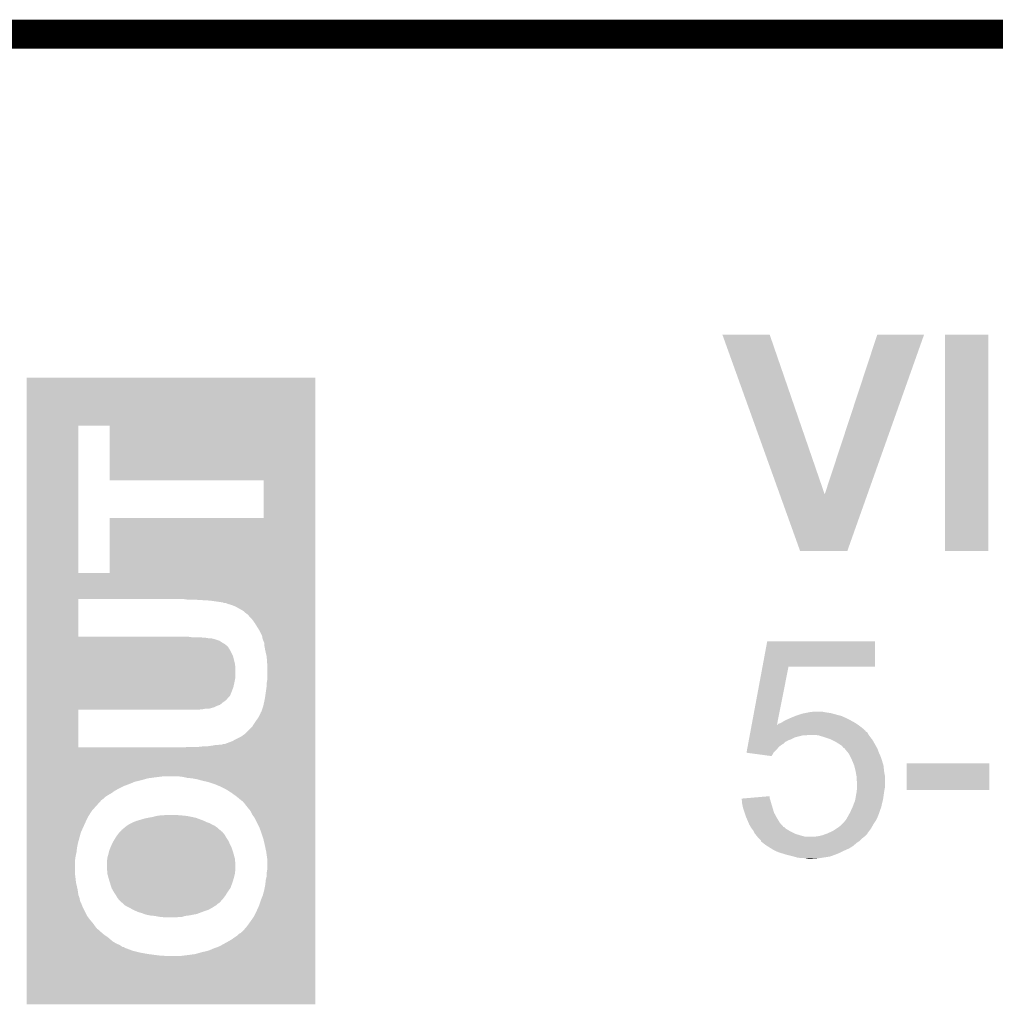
# Model space of a CAD drawing. Extents: x -4.5 to 27.4, y -3.9 to 53.4.
# Tile 42 of 43: x 18.5 to 23.6, y 48.2 to 53.4. Entities that reach past the tile are written whole.
import ezdxf

# ---------------------------------------------------------------- set-up
doc = ezdxf.new("R2010")
doc.units = 0
doc.layers.add('BRUSHLESS_28_CLICK_V101_GKO', color=9, linetype='CONTINUOUS')
doc.layers.add('BRUSHLESS_28_CLICK_V101_GTO', color=11, linetype='CONTINUOUS')

msp = doc.modelspace()

# ---------------------------------------------------------------- linework, layer by layer
at = {"layer": 'BRUSHLESS_28_CLICK_V101_GKO', "const_width": 0.1524}
for points in [[(-4.445, 53.34), (27.305, 53.34)], [(1.016, 53.34), (21.844, 53.34)]]:
    msp.add_lwpolyline(points, dxfattribs=at)
at = {"layer": 'BRUSHLESS_28_CLICK_V101_GTO'}
for points in [[(22.148834, 51.7601), (22.148828, 51.760114), (22.397724, 51.7601), (22.148828, 51.760114)], [(22.450924, 50.919454), (22.148834, 51.7601), (22.687304, 50.919454), (22.397724, 51.7601)], [(22.687304, 50.919454), (22.964148, 51.760088), (22.912144, 50.919454), (23.21051, 51.760088)], [(22.964148, 51.760088), (22.96416, 51.76012), (23.21051, 51.760088), (22.96416, 51.76012)], [(23.31974, 50.622226), (23.319764, 51.760094), (23.548314, 50.622226), (23.54834, 51.760094)], [(23.319764, 51.760094), (23.319766, 51.76012), (23.54834, 51.760094), (23.319766, 51.76012)], [(18.488682, 51.280058), (18.488684, 51.534034), (20.007576, 51.280058), (20.00758, 51.534034)], [(18.488684, 51.534034), (18.488686, 51.53406), (20.00758, 51.534034), (18.488686, 51.53406)], [(18.488676, 50.505382), (18.488682, 51.280058), (18.760442, 50.505382), (18.760462, 51.280058)], [(18.925538, 51.280038), (18.760462, 51.280058), (20.007576, 51.280038), (20.007576, 51.280058)], [(18.925562, 50.993042), (18.925538, 51.280038), (20.007574, 50.993042), (20.007576, 51.280038)], [(19.735798, 50.993018), (18.925562, 50.993042), (20.007574, 50.993018), (20.007574, 50.993042)], [(19.735778, 50.794922), (19.735798, 50.993018), (20.007574, 50.794922), (20.007574, 50.993018)], [(22.557736, 50.62222), (22.450924, 50.919454), (22.806646, 50.62222), (22.912144, 50.919454)], [(18.925516, 50.50536), (18.925542, 50.794898), (20.00757, 50.50536), (20.007574, 50.794898)], [(18.925542, 50.794898), (19.735778, 50.794922), (20.007574, 50.794898), (20.007574, 50.794922)], [(22.80664, 50.6222), (22.557736, 50.62222), (22.80664, 50.6222), (22.806646, 50.62222)], [(23.548314, 50.6222), (23.31974, 50.622226), (23.548314, 50.6222), (23.548314, 50.622226)], [(18.488676, 50.50536), (18.488676, 50.505382), (18.925516, 50.50536), (18.760442, 50.505382)], [(18.488676, 50.3682), (18.488676, 50.50536), (20.00757, 50.3682), (20.00757, 50.50536)], [(18.488674, 50.170102), (18.488676, 50.368198), (18.760442, 50.170102), (18.760462, 50.368198)], [(18.488676, 50.368198), (18.488676, 50.3682), (18.760462, 50.368198), (19.3167, 50.3682)], [(19.334482, 50.36566), (19.3167, 50.3682), (20.00757, 50.36566), (20.00757, 50.3682)], [(19.41068, 50.36312), (19.37004, 50.36566), (20.00757, 50.36312), (20.00757, 50.36566)], [(19.45386, 50.36058), (19.41068, 50.36312), (20.00757, 50.36058), (20.00757, 50.36312)], [(19.5072, 50.35296), (19.45386, 50.36058), (20.00757, 50.35296), (20.00757, 50.36058)], [(19.522442, 50.35042), (19.5072, 50.35296), (20.00757, 50.35042), (20.00757, 50.35296)], [(19.524978, 50.350398), (19.522442, 50.35042), (20.00757, 50.350398), (20.00757, 50.35042)], [(19.525002, 50.347882), (19.524978, 50.350398), (20.00757, 50.347882), (20.00757, 50.350398)], [(19.535144, 50.347878), (19.525002, 50.347882), (20.00757, 50.347878), (20.00757, 50.347882)], [(19.54784, 50.342798), (19.535144, 50.347878), (20.00757, 50.342798), (20.00757, 50.347878)], [(19.56562, 50.33772), (19.54784, 50.342798), (20.00757, 50.33772), (20.00757, 50.342798)], [(19.585942, 50.3301), (19.56562, 50.33772), (20.00757, 50.3301), (20.00757, 50.33772)], [(19.60372, 50.31994), (19.585942, 50.3301), (20.00757, 50.31994), (20.00757, 50.3301)], [(19.62658, 50.30724), (19.60372, 50.31994), (20.00757, 50.30724), (20.00757, 50.31994)], [(19.644366, 50.291998), (19.62658, 50.30724), (20.00757, 50.291998), (20.00757, 50.30724)], [(19.64944, 50.289458), (19.644366, 50.291998), (20.00757, 50.289458), (20.00757, 50.291998)], [(19.65452, 50.284378), (19.64944, 50.289458), (20.00757, 50.284378), (20.00757, 50.289458)], [(19.662142, 50.27422), (19.65452, 50.284378), (20.00757, 50.27422), (20.00757, 50.284378)], [(19.67484, 50.26152), (19.662142, 50.27422), (20.007568, 50.26152), (20.00757, 50.27422)], [(19.68754, 50.24374), (19.67484, 50.26152), (20.007568, 50.24374), (20.007568, 50.26152)], [(19.712938, 50.2031), (19.68754, 50.24374), (20.007568, 50.2031), (20.007568, 50.24374)], [(19.72564, 50.177696), (19.712938, 50.2031), (20.007568, 50.177696), (20.007568, 50.2031)], [(18.488674, 50.17008), (18.488674, 50.170102), (19.342098, 50.17008), (18.760442, 50.170102)], [(18.488674, 50.16754), (18.488674, 50.17008), (19.35988, 50.16754), (19.342098, 50.17008)], [(18.488674, 50.165), (18.488674, 50.16754), (19.418298, 50.165), (19.405598, 50.16754)], [(18.488674, 50.16246), (18.488674, 50.165), (19.446238, 50.16246), (19.430998, 50.165)], [(18.488674, 50.159922), (18.488674, 50.16246), (19.466558, 50.159922), (19.458936, 50.16246)], [(18.488674, 50.15992), (18.488674, 50.159922), (19.469098, 50.15992), (19.466558, 50.159922)], [(18.488674, 50.15484), (18.488674, 50.15992), (19.48688, 50.15484), (19.469098, 50.15992)], [(18.488674, 50.14976), (18.488674, 50.15484), (19.50212, 50.14976), (19.48688, 50.15484)], [(18.488674, 50.139598), (18.488674, 50.14976), (19.51736, 50.139598), (19.50212, 50.14976)], [(18.488674, 50.131982), (18.488674, 50.139598), (19.530058, 50.131982), (19.51736, 50.139598)], [(19.725642, 50.175156), (19.72564, 50.177696), (20.007568, 50.175156), (20.007568, 50.177696)], [(19.72818, 50.170076), (19.725642, 50.175156), (20.007568, 50.170076), (20.007568, 50.175156)], [(19.728182, 50.164998), (19.72818, 50.170076), (20.007568, 50.164998), (20.007568, 50.170076)], [(19.73326, 50.14976), (19.728182, 50.164998), (20.007568, 50.14976), (20.007568, 50.164998)], [(19.73834, 50.137056), (19.73326, 50.14976), (20.007568, 50.137056), (20.007568, 50.14976)], [(19.73834, 50.126898), (19.73834, 50.137056), (20.007568, 50.126898), (20.007568, 50.137056)], [(22.359976, 50.0126), (22.385036, 50.147194), (22.951414, 50.0126), (22.95144, 50.147194)], [(22.385036, 50.147194), (22.385042, 50.14722), (22.95144, 50.147194), (22.385042, 50.14722)], [(18.488674, 50.12436), (18.488674, 50.131982), (19.540218, 50.12436), (19.530058, 50.131982)], [(18.488674, 50.11674), (18.488674, 50.12436), (19.547838, 50.11674), (19.540218, 50.12436)], [(18.488674, 50.111666), (18.488674, 50.11674), (19.550378, 50.111666), (19.547838, 50.11674)], [(18.488674, 50.10912), (18.488674, 50.111666), (19.552918, 50.10912), (19.550378, 50.111666)], [(18.488674, 50.091338), (18.488674, 50.10912), (19.56308, 50.091338), (19.552918, 50.10912)], [(18.488674, 50.071022), (18.488674, 50.091338), (19.57324, 50.071022), (19.56308, 50.091338)], [(19.74342, 50.09896), (19.73834, 50.126898), (20.007568, 50.09896), (20.007568, 50.126898)], [(19.75104, 50.06594), (19.74342, 50.09896), (20.007568, 50.06594), (20.007568, 50.09896)], [(18.488674, 50.03038), (18.488674, 50.071022), (19.5834, 50.03038), (19.57324, 50.071022)], [(18.488674, 50.0126), (18.488674, 50.03038), (19.58594, 50.0126), (19.5834, 50.03038)], [(19.75358, 50.030382), (19.75104, 50.06594), (20.007568, 50.030382), (20.007568, 50.06594)], [(19.75358, 49.941478), (19.75358, 50.030382), (20.007566, 49.941478), (20.007568, 50.030382)], [(18.488672, 49.954182), (18.488674, 50.0126), (19.58594, 49.954182), (19.58594, 50.0126)], [(22.30323, 49.707818), (22.359972, 50.012578), (22.43633, 49.707818), (22.496776, 50.012578)], [(22.359972, 50.012578), (22.359976, 50.0126), (22.496776, 50.012578), (22.951414, 50.0126)], [(18.488672, 49.92878), (18.488672, 49.954182), (19.58086, 49.92878), (19.58594, 49.954182)], [(18.488672, 49.905922), (18.488672, 49.92878), (19.57578, 49.905922), (19.58086, 49.92878)], [(19.75104, 49.926238), (19.75358, 49.941478), (20.007566, 49.926238), (20.007566, 49.941478)], [(19.75104, 49.911), (19.75104, 49.926238), (20.007566, 49.911), (20.007566, 49.926238)], [(18.488672, 49.8856), (18.488672, 49.905922), (19.56816, 49.8856), (19.57578, 49.905922)], [(18.488672, 49.860206), (18.488672, 49.8856), (19.558, 49.860206), (19.56816, 49.8856)], [(19.74088, 49.84242), (19.74596, 49.87544), (20.007566, 49.84242), (20.007566, 49.87544)], [(19.74596, 49.87544), (19.75104, 49.911), (20.007566, 49.87544), (20.007566, 49.911)], [(18.488672, 49.852578), (18.488672, 49.860206), (19.550378, 49.852578), (19.558, 49.860206)], [(18.488672, 49.837342), (18.488672, 49.852578), (19.537682, 49.837342), (19.550378, 49.852578)], [(18.488672, 49.82464), (18.488672, 49.837342), (19.5199, 49.82464), (19.537682, 49.837342)], [(18.488672, 49.811942), (18.488672, 49.82464), (19.504664, 49.811942), (19.5199, 49.82464)], [(19.733258, 49.80686), (19.74088, 49.84242), (20.007566, 49.80686), (20.007566, 49.84242)], [(18.48867, 49.588442), (18.488672, 49.786538), (18.760442, 49.588442), (18.760462, 49.786538)], [(18.488672, 49.80686), (18.488672, 49.811942), (19.489422, 49.80686), (19.504664, 49.811942)], [(18.488672, 49.79924), (18.488672, 49.80686), (19.474182, 49.79924), (19.489422, 49.80686)], [(18.488672, 49.796698), (18.488672, 49.79924), (19.46402, 49.796698), (19.474182, 49.79924)], [(18.488672, 49.794162), (18.488672, 49.796698), (19.456402, 49.794162), (19.46402, 49.796698)], [(18.488672, 49.79416), (18.488672, 49.794162), (19.453864, 49.79416), (19.456402, 49.794162)], [(18.488672, 49.791622), (18.488672, 49.79416), (19.446242, 49.791622), (19.453864, 49.79416)], [(18.488672, 49.79162), (18.488672, 49.791622), (19.425922, 49.79162), (19.446242, 49.791622)], [(18.488672, 49.78908), (18.488672, 49.79162), (19.413222, 49.78908), (19.425922, 49.79162)], [(18.488672, 49.78654), (18.488672, 49.78908), (19.38528, 49.78654), (19.413222, 49.78908)], [(18.488672, 49.786538), (18.488672, 49.78654), (18.760462, 49.786538), (19.38528, 49.78654)], [(19.71802, 49.76622), (19.720558, 49.773824), (20.007566, 49.76622), (20.007566, 49.773824)], [(19.720558, 49.773824), (19.723078, 49.773842), (20.007566, 49.773824), (20.007566, 49.773842)], [(19.723078, 49.773842), (19.7231, 49.776376), (20.007566, 49.773842), (20.007566, 49.776376)], [(19.7231, 49.776376), (19.733258, 49.80686), (20.007566, 49.776376), (20.007566, 49.80686)], [(22.58314, 49.76876), (22.59584, 49.7713), (22.720302, 49.76876), (22.70252, 49.7713)], [(22.59584, 49.7713), (22.60854, 49.77384), (22.70252, 49.7713), (22.68728, 49.77384)], [(22.60854, 49.77384), (22.628862, 49.77638), (22.68728, 49.77384), (22.674582, 49.77638)], [(19.68754, 49.71796), (19.70024, 49.73574), (20.007564, 49.71796), (20.007564, 49.73574)], [(19.70024, 49.73574), (19.710398, 49.750978), (20.007564, 49.73574), (20.007564, 49.750978)], [(19.710398, 49.750978), (19.71802, 49.76622), (20.007564, 49.750978), (20.007566, 49.76622)], [(22.453602, 49.71542), (22.463752, 49.7205), (22.850348, 49.71542), (22.84222, 49.7205)], [(22.463752, 49.7205), (22.463756, 49.720502), (22.84222, 49.7205), (22.842218, 49.720502)], [(22.463756, 49.720502), (22.473922, 49.72812), (22.842218, 49.720502), (22.828504, 49.72812)], [(22.473922, 49.72812), (22.485096, 49.7332), (22.828504, 49.72812), (22.81936, 49.7332)], [(22.485096, 49.7332), (22.50186, 49.74082), (22.81936, 49.7332), (22.80412, 49.74082)], [(22.50186, 49.74082), (22.507956, 49.74336), (22.80412, 49.74082), (22.79904, 49.74336)], [(22.507956, 49.74336), (22.53234, 49.75352), (22.79904, 49.74336), (22.776182, 49.75352)], [(22.53234, 49.75352), (22.56282, 49.76368), (22.776182, 49.75352), (22.73808, 49.76368)], [(22.56282, 49.76368), (22.570442, 49.76622), (22.73808, 49.76368), (22.729192, 49.76622)], [(22.570442, 49.76622), (22.58314, 49.76876), (22.729192, 49.76622), (22.720302, 49.76876)], [(19.63674, 49.65954), (19.674838, 49.697638), (20.007564, 49.65954), (20.007564, 49.697638)], [(19.674838, 49.697638), (19.68754, 49.71796), (20.007564, 49.697638), (20.007564, 49.71796)], [(22.295186, 49.664616), (22.296132, 49.669698), (22.913342, 49.664616), (22.908256, 49.669698)], [(22.296132, 49.669698), (22.296604, 49.672234), (22.908256, 49.669698), (22.903198, 49.672234)], [(22.296604, 49.672234), (22.297078, 49.674776), (22.903198, 49.672234), (22.90318, 49.674776)], [(22.297078, 49.674776), (22.30039, 49.69256), (22.90318, 49.674776), (22.88286, 49.69256)], [(22.30039, 49.69256), (22.302802, 49.705514), (22.88286, 49.69256), (22.865588, 49.705514)], [(22.302802, 49.705514), (22.303222, 49.707774), (22.43586, 49.705514), (22.43582, 49.707774)], [(22.303222, 49.707774), (22.30323, 49.707818), (22.438022, 49.707774), (22.440906, 49.707818)], [(22.436318, 49.707748), (22.43582, 49.707774), (22.436318, 49.707748), (22.438022, 49.707774)], [(22.43586, 49.705514), (22.436318, 49.707748), (22.865588, 49.705514), (22.862608, 49.707748)], [(22.436318, 49.707748), (22.436328, 49.7078), (22.862608, 49.707748), (22.862538, 49.7078)], [(22.436328, 49.7078), (22.43633, 49.707818), (22.862538, 49.7078), (22.86251, 49.707818)], [(22.440906, 49.707818), (22.44345, 49.712876), (22.86251, 49.707818), (22.854418, 49.712876)], [(22.44345, 49.712876), (22.453602, 49.71542), (22.854418, 49.712876), (22.850348, 49.71542)], [(19.530056, 49.6062), (19.5707, 49.62144), (20.007564, 49.6062), (20.007564, 49.62144)], [(19.5707, 49.62144), (19.588482, 49.6316), (20.007564, 49.62144), (20.007564, 49.6316)], [(19.588482, 49.6316), (19.618956, 49.64684), (20.007564, 49.6316), (20.007564, 49.64684)], [(19.618956, 49.64684), (19.62912, 49.65446), (20.007564, 49.64684), (20.007564, 49.65446)], [(19.62912, 49.65446), (19.63674, 49.65954), (20.007564, 49.65446), (20.007564, 49.65954)], [(22.284782, 49.608738), (22.286674, 49.618896), (22.471378, 49.608738), (22.481542, 49.618896)], [(22.286674, 49.618896), (22.287148, 49.62144), (22.481542, 49.618896), (22.489156, 49.62144)], [(22.287148, 49.62144), (22.28762, 49.623976), (22.489156, 49.62144), (22.491704, 49.623976)], [(22.28762, 49.623976), (22.28904, 49.6316), (22.491704, 49.623976), (22.51202, 49.6316)], [(22.28904, 49.6316), (22.290932, 49.64176), (22.51202, 49.6316), (22.532338, 49.64176)], [(22.290932, 49.64176), (22.292822, 49.65192), (22.532338, 49.64176), (22.572978, 49.65192)], [(22.292822, 49.65192), (22.293296, 49.65446), (22.588218, 49.65192), (22.603458, 49.65446)], [(22.293296, 49.654464), (22.295186, 49.664616), (22.918422, 49.654464), (22.913342, 49.664616)], [(22.293296, 49.65446), (22.293296, 49.654464), (22.918426, 49.65446), (22.918422, 49.654464)], [(22.654258, 49.65192), (22.633938, 49.65446), (22.92033, 49.65192), (22.918426, 49.65446)], [(22.679026, 49.6443), (22.654258, 49.65192), (22.92604, 49.6443), (22.92033, 49.65192)], [(22.68728, 49.64176), (22.679026, 49.6443), (22.928074, 49.64176), (22.92604, 49.6443)], [(22.717758, 49.6316), (22.68728, 49.64176), (22.936202, 49.6316), (22.928074, 49.64176)], [(22.717762, 49.631598), (22.717758, 49.6316), (22.936202, 49.631598), (22.936202, 49.6316)], [(22.743158, 49.6189), (22.717762, 49.631598), (22.94382, 49.6189), (22.936202, 49.631598)], [(22.74316, 49.618898), (22.743158, 49.6189), (22.943822, 49.618898), (22.94382, 49.6189)], [(22.76348, 49.6062), (22.74316, 49.618898), (22.951078, 49.6062), (22.943822, 49.618898)], [(18.488668, 49.43602), (18.48867, 49.58842), (20.007562, 49.43602), (20.007564, 49.58842)], [(18.48867, 49.58842), (18.48867, 49.588442), (19.311622, 49.58842), (18.760442, 49.588442)], [(19.311622, 49.58842), (19.33956, 49.59096), (20.007564, 49.58842), (20.007564, 49.59096)], [(19.390358, 49.59096), (19.41322, 49.5935), (20.007564, 49.59096), (20.007564, 49.5935)], [(19.433538, 49.5935), (19.4691, 49.59858), (20.007564, 49.5935), (20.007564, 49.59858)], [(19.4691, 49.59858), (19.481798, 49.60112), (20.007564, 49.59858), (20.007564, 49.60112)], [(19.494498, 49.60112), (19.507198, 49.60366), (20.007564, 49.60112), (20.007564, 49.60366)], [(19.514816, 49.60366), (19.522438, 49.606198), (20.007564, 49.60366), (20.007564, 49.606198)], [(19.522438, 49.606198), (19.530056, 49.6062), (20.007564, 49.606198), (20.007564, 49.6062)], [(22.275804, 49.560508), (22.278636, 49.575722), (22.418068, 49.560508), (22.433282, 49.575722)], [(22.278636, 49.575722), (22.281472, 49.590958), (22.433282, 49.575722), (22.445978, 49.590958)], [(22.281472, 49.590958), (22.283364, 49.60112), (22.445978, 49.590958), (22.45868, 49.60112)], [(22.283364, 49.60112), (22.284782, 49.608738), (22.45868, 49.60112), (22.471378, 49.608738)], [(22.778718, 49.596042), (22.76348, 49.6062), (22.956882, 49.596042), (22.951078, 49.6062)], [(22.78634, 49.585888), (22.778718, 49.596042), (22.962684, 49.585888), (22.956882, 49.596042)], [(22.791394, 49.58588), (22.78634, 49.585888), (22.96269, 49.58588), (22.962684, 49.585888)], [(22.79142, 49.583342), (22.791394, 49.58588), (22.96414, 49.583342), (22.96269, 49.58588)], [(22.791422, 49.58334), (22.79142, 49.583342), (22.96414, 49.58334), (22.96414, 49.583342)], [(22.808044, 49.56302), (22.791422, 49.58334), (22.97176, 49.56302), (22.96414, 49.58334)], [(22.276028, 49.560478), (22.275804, 49.560508), (22.418038, 49.560478), (22.418068, 49.560508)], [(22.407862, 49.542702), (22.276028, 49.560478), (22.407862, 49.542702), (22.418038, 49.560478)], [(22.81428, 49.555396), (22.808044, 49.56302), (22.97515, 49.555396), (22.97176, 49.56302)], [(22.8219, 49.54016), (22.81428, 49.555396), (22.98192, 49.54016), (22.97515, 49.555396)], [(22.82952, 49.52492), (22.8219, 49.54016), (22.987, 49.52492), (22.98192, 49.54016)], [(22.832696, 49.5173), (22.82952, 49.52492), (22.98954, 49.5173), (22.987, 49.52492)], [(22.842218, 49.494442), (22.832696, 49.5173), (22.996398, 49.494442), (22.98954, 49.5173)], [(22.842856, 49.491898), (22.842218, 49.494442), (22.99716, 49.491898), (22.996398, 49.494442)], [(22.84984, 49.46396), (22.842856, 49.491898), (22.9997, 49.46396), (22.99716, 49.491898)], [(22.85492, 49.436022), (22.84984, 49.46396), (23.00478, 49.436022), (22.9997, 49.46396)], [(23.11908, 49.364926), (23.119104, 49.504574), (23.553394, 49.364926), (23.55342, 49.504574)], [(23.119104, 49.504574), (23.119106, 49.5046), (23.55342, 49.504574), (23.119106, 49.5046)], [(18.488668, 49.43094), (18.488668, 49.43602), (19.1643, 49.43094), (19.204942, 49.43602)], [(18.488668, 49.42586), (18.488668, 49.43094), (19.126202, 49.42586), (19.1643, 49.43094)], [(18.488668, 49.4157), (18.488668, 49.42586), (19.09064, 49.4157), (19.126202, 49.42586)], [(18.488668, 49.40808), (18.488668, 49.4157), (19.057622, 49.40808), (19.09064, 49.4157)], [(19.309078, 49.43348), (19.28876, 49.43602), (20.007562, 49.43348), (20.007562, 49.43602)], [(19.331942, 49.4284), (19.309078, 49.43348), (20.007562, 49.4284), (20.007562, 49.43348)], [(19.35734, 49.42586), (19.331942, 49.4284), (20.007562, 49.42586), (20.007562, 49.4284)], [(19.38528, 49.42078), (19.35734, 49.42586), (20.007562, 49.42078), (20.007562, 49.42586)], [(19.41322, 49.41316), (19.38528, 49.42078), (20.007562, 49.41316), (20.007562, 49.42078)], [(19.446238, 49.40554), (19.41322, 49.41316), (20.007562, 49.40554), (20.007562, 49.41316)], [(22.85492, 49.436018), (22.85492, 49.436022), (23.00478, 49.436018), (23.00478, 49.436022)], [(22.85492, 49.415704), (22.85492, 49.436018), (23.00478, 49.415704), (23.00478, 49.436018)], [(22.857458, 49.408082), (22.85492, 49.415704), (23.00478, 49.408082), (23.00478, 49.415704)], [(18.488668, 49.39538), (18.488668, 49.40808), (19.027138, 49.39538), (19.057622, 49.40808)], [(18.488668, 49.38522), (18.488668, 49.39538), (18.999202, 49.38522), (19.027138, 49.39538)], [(18.488668, 49.37252), (18.488668, 49.38522), (18.9738, 49.37252), (18.999202, 49.38522)], [(18.488668, 49.359822), (18.488668, 49.37252), (18.95094, 49.359822), (18.9738, 49.37252)], [(18.488668, 49.34712), (18.488668, 49.359822), (18.933162, 49.34712), (18.95094, 49.359822)], [(19.476718, 49.39538), (19.446238, 49.40554), (20.007562, 49.39538), (20.007562, 49.40554)], [(19.5072, 49.38268), (19.476718, 49.39538), (20.007562, 49.38268), (20.007562, 49.39538)], [(19.53768, 49.367438), (19.5072, 49.38268), (20.007562, 49.367438), (20.007562, 49.38268)], [(19.565618, 49.34966), (19.53768, 49.367438), (20.007562, 49.34966), (20.007562, 49.367438)], [(22.85492, 49.3522), (22.856824, 49.36744), (22.9997, 49.3522), (23.00224, 49.36744)], [(22.856824, 49.36744), (22.85746, 49.372522), (23.00224, 49.36744), (23.003256, 49.372522)], [(22.85746, 49.380138), (22.857458, 49.408082), (23.00478, 49.380138), (23.00478, 49.408082)], [(22.85746, 49.372522), (22.85746, 49.380138), (23.003256, 49.372522), (23.00478, 49.380138)], [(23.553394, 49.3649), (23.11908, 49.364926), (23.553394, 49.3649), (23.553394, 49.364926)], [(18.488668, 49.336958), (18.488668, 49.34712), (18.915378, 49.336958), (18.933162, 49.34712)], [(18.488668, 49.3268), (18.488668, 49.336958), (18.90014, 49.3268), (18.915378, 49.336958)], [(18.488668, 49.319182), (18.488668, 49.3268), (18.89252, 49.319182), (18.90014, 49.3268)], [(18.488668, 49.31156), (18.488668, 49.319182), (18.882362, 49.31156), (18.89252, 49.319182)], [(18.488668, 49.30648), (18.488668, 49.31156), (18.87728, 49.30648), (18.882362, 49.31156)], [(18.488668, 49.255682), (18.488668, 49.30648), (18.831562, 49.255682), (18.87728, 49.30648)], [(19.59356, 49.32934), (19.565618, 49.34966), (20.007562, 49.32934), (20.007562, 49.34966)], [(19.621506, 49.30648), (19.59356, 49.32934), (20.007562, 49.30648), (20.007562, 49.32934)], [(19.624044, 49.306466), (19.621506, 49.30648), (20.007562, 49.306466), (20.007562, 49.30648)], [(19.626582, 49.3014), (19.624044, 49.306466), (20.007562, 49.3014), (20.007562, 49.306466)], [(22.250402, 49.319154), (22.280148, 49.321718), (22.398578, 49.319154), (22.397722, 49.321718)], [(22.250908, 49.3141), (22.250402, 49.319154), (22.40026, 49.3141), (22.398578, 49.319154)], [(22.252686, 49.29632), (22.250908, 49.3141), (22.40534, 49.29632), (22.40026, 49.3141)], [(22.280148, 49.321718), (22.39772, 49.331852), (22.397722, 49.321718), (22.39772, 49.331852)], [(22.8346, 49.276), (22.8473, 49.309022), (22.985054, 49.276), (22.992826, 49.309022)], [(22.8473, 49.309022), (22.848644, 49.316642), (22.992826, 49.309022), (22.99462, 49.316642)], [(22.848644, 49.316642), (22.85492, 49.352198), (22.99462, 49.316642), (22.999698, 49.352198)], [(22.85492, 49.352198), (22.85492, 49.3522), (22.999698, 49.352198), (22.9997, 49.3522)], [(18.488666, 49.22774), (18.488668, 49.255682), (18.813782, 49.22774), (18.831562, 49.255682)], [(19.6342, 49.293778), (19.626582, 49.3014), (20.007562, 49.293778), (20.007562, 49.3014)], [(19.64182, 49.28362), (19.6342, 49.293778), (20.007562, 49.28362), (20.007562, 49.293778)], [(19.65198, 49.27092), (19.64182, 49.28362), (20.007562, 49.27092), (20.007562, 49.28362)], [(19.664682, 49.255674), (19.65198, 49.27092), (20.007562, 49.255674), (20.007562, 49.27092)], [(19.674842, 49.23536), (19.664682, 49.255674), (20.00756, 49.23536), (20.007562, 49.255674)], [(22.25294, 49.293778), (22.252686, 49.29632), (22.406104, 49.293778), (22.40534, 49.29632)], [(22.25802, 49.268382), (22.25294, 49.293778), (22.413722, 49.268382), (22.406104, 49.293778)], [(22.265642, 49.245518), (22.25802, 49.268382), (22.42058, 49.245518), (22.413722, 49.268382)], [(22.8219, 49.24806), (22.833444, 49.27346), (22.975494, 49.24806), (22.984458, 49.27346)], [(22.833444, 49.27346), (22.8346, 49.276), (22.984458, 49.27346), (22.985054, 49.276)], [(18.488666, 49.19726), (18.488666, 49.22774), (18.79854, 49.19726), (18.813782, 49.22774)], [(19.04746, 49.19472), (19.067778, 49.20234), (19.436082, 49.19472), (19.42084, 49.20234)], [(19.067778, 49.20234), (19.11096, 49.21504), (19.42084, 49.20234), (19.386972, 49.21504)], [(19.11096, 49.21504), (19.124496, 49.217578), (19.386972, 49.21504), (19.380202, 49.217578)], [(19.124496, 49.217578), (19.1516, 49.22266), (19.380202, 49.217578), (19.35734, 49.22266)], [(19.1516, 49.22266), (19.169382, 49.22774), (19.35734, 49.22266), (19.33194, 49.22774)], [(19.169382, 49.22774), (19.187162, 49.23028), (19.33194, 49.22774), (19.30654, 49.23028)], [(19.202402, 49.23028), (19.217642, 49.23282), (19.30654, 49.23028), (19.27606, 49.23282)], [(19.68754, 49.217576), (19.674842, 49.23536), (20.00756, 49.217576), (20.00756, 49.23536)], [(19.71294, 49.166778), (19.68754, 49.217576), (20.00756, 49.166778), (20.00756, 49.217576)], [(22.27326, 49.22266), (22.265642, 49.245518), (22.43305, 49.22266), (22.42058, 49.245518)], [(22.275484, 49.21758), (22.27326, 49.22266), (22.43582, 49.21758), (22.43305, 49.22266)], [(22.286596, 49.192178), (22.275484, 49.21758), (22.451062, 49.192178), (22.43582, 49.21758)], [(22.791422, 49.197264), (22.793962, 49.202336), (22.952288, 49.197264), (22.95567, 49.202336)], [(22.793962, 49.202336), (22.799038, 49.207418), (22.95567, 49.202336), (22.959058, 49.207418)], [(22.799038, 49.207418), (22.799042, 49.207422), (22.959058, 49.207418), (22.959058, 49.207422)], [(22.799042, 49.207422), (22.8092, 49.2252), (22.959058, 49.207422), (22.96696, 49.2252)], [(22.8092, 49.2252), (22.812022, 49.230282), (22.96696, 49.2252), (22.96922, 49.230282)], [(22.812022, 49.230282), (22.8219, 49.24806), (22.96922, 49.230282), (22.975494, 49.24806)], [(18.488666, 49.141382), (18.488666, 49.19726), (18.77314, 49.141382), (18.79854, 49.19726)], [(18.978878, 49.143918), (18.986502, 49.151544), (19.517362, 49.143918), (19.508212, 49.151544)], [(18.986502, 49.151544), (18.989054, 49.15662), (19.508212, 49.151544), (19.50212, 49.15662)], [(18.989054, 49.15662), (18.991586, 49.156626), (19.50212, 49.15662), (19.502114, 49.156626)], [(18.991586, 49.156626), (18.994114, 49.159154), (19.502114, 49.156626), (19.499586, 49.159154)], [(18.994114, 49.159154), (18.99412, 49.15916), (19.499586, 49.159154), (19.497054, 49.15916)], [(18.99412, 49.15916), (19.000208, 49.164234), (19.497054, 49.15916), (19.494502, 49.164234)], [(19.000208, 49.164234), (19.006312, 49.16932), (19.494502, 49.164234), (19.48688, 49.16932)], [(19.006312, 49.16932), (19.00936, 49.17186), (19.48688, 49.16932), (19.483494, 49.17186)], [(19.00936, 49.17186), (19.016468, 49.176938), (19.483494, 49.17186), (19.476722, 49.176938)], [(19.016468, 49.176938), (19.023584, 49.18202), (19.476722, 49.176938), (19.464018, 49.18202)], [(19.023584, 49.18202), (19.027142, 49.18456), (19.464018, 49.18202), (19.459786, 49.18456)], [(19.027142, 49.18456), (19.0373, 49.18964), (19.459786, 49.18456), (19.451322, 49.18964)], [(19.0373, 49.18964), (19.04746, 49.19472), (19.451322, 49.18964), (19.436082, 49.19472)], [(19.7231, 49.13884), (19.71294, 49.166778), (20.00756, 49.13884), (20.00756, 49.166778)], [(22.29104, 49.18202), (22.286596, 49.192178), (22.460094, 49.18202), (22.451062, 49.192178)], [(22.298298, 49.16932), (22.29104, 49.18202), (22.471382, 49.16932), (22.460094, 49.18202)], [(22.2983, 49.169314), (22.298298, 49.16932), (22.473926, 49.169314), (22.471382, 49.16932)], [(22.301198, 49.164242), (22.2983, 49.169314), (22.478998, 49.164242), (22.473926, 49.169314)], [(22.303234, 49.161698), (22.301198, 49.164242), (22.481542, 49.161698), (22.478998, 49.164242)], [(22.309326, 49.15408), (22.303234, 49.161698), (22.49424, 49.15408), (22.481542, 49.161698)], [(22.31136, 49.151536), (22.309326, 49.15408), (22.498692, 49.151536), (22.49424, 49.15408)], [(22.31517, 49.14392), (22.31136, 49.151536), (22.51202, 49.14392), (22.498692, 49.151536)], [(22.730462, 49.149002), (22.749506, 49.161698), (22.921594, 49.149002), (22.93112, 49.161698)], [(22.749506, 49.161698), (22.76094, 49.16932), (22.93112, 49.161698), (22.935354, 49.16932)], [(22.76094, 49.16932), (22.77364, 49.17948), (22.935354, 49.16932), (22.940998, 49.17948)], [(22.77364, 49.17948), (22.77872, 49.184562), (22.940998, 49.17948), (22.943822, 49.184562)], [(22.77872, 49.184562), (22.791422, 49.197264), (22.943822, 49.184562), (22.952288, 49.197264)], [(18.488666, 49.0855), (18.488666, 49.141382), (18.7579, 49.0855), (18.77314, 49.141382)], [(18.944844, 49.09566), (18.953988, 49.1109), (19.55038, 49.09566), (19.54022, 49.1109)], [(18.953988, 49.1109), (18.95856, 49.11852), (19.54022, 49.1109), (19.535868, 49.11852)], [(18.95856, 49.11852), (18.966178, 49.128678), (19.535868, 49.11852), (19.530062, 49.128678)], [(18.966178, 49.128678), (18.973802, 49.13884), (19.530062, 49.128678), (19.521594, 49.13884)], [(18.973802, 49.13884), (18.978878, 49.143918), (19.521594, 49.13884), (19.517362, 49.143918)], [(19.733258, 49.10836), (19.7231, 49.13884), (20.00756, 49.10836), (20.00756, 49.13884)], [(19.74088, 49.07534), (19.733258, 49.10836), (20.00756, 49.07534), (20.00756, 49.10836)], [(22.318978, 49.136302), (22.31517, 49.14392), (22.527256, 49.136302), (22.51202, 49.14392)], [(22.321014, 49.133758), (22.318978, 49.136302), (22.532342, 49.133758), (22.527256, 49.136302)], [(22.327108, 49.12614), (22.321014, 49.133758), (22.55774, 49.12614), (22.532342, 49.133758)], [(22.32914, 49.1236), (22.327108, 49.12614), (22.567054, 49.1236), (22.55774, 49.12614)], [(22.332952, 49.11852), (22.32914, 49.1236), (22.585682, 49.11852), (22.567054, 49.1236)], [(22.332954, 49.118518), (22.332952, 49.11852), (22.895558, 49.118518), (22.895558, 49.11852)], [(22.33676, 49.113442), (22.332954, 49.118518), (22.889212, 49.113442), (22.895558, 49.118518)], [(22.34184, 49.10836), (22.33676, 49.113442), (22.88286, 49.10836), (22.889212, 49.113442)], [(22.351996, 49.098198), (22.34184, 49.10836), (22.872698, 49.098198), (22.88286, 49.10836)], [(22.352846, 49.09566), (22.351996, 49.098198), (22.87016, 49.09566), (22.872698, 49.098198)], [(22.6314, 49.11852), (22.651718, 49.12106), (22.895558, 49.11852), (22.898098, 49.12106)], [(22.651718, 49.12106), (22.67458, 49.126142), (22.898098, 49.12106), (22.903178, 49.126142)], [(22.67458, 49.126142), (22.695542, 49.133764), (22.903178, 49.126142), (22.910798, 49.133764)], [(22.695542, 49.133764), (22.702518, 49.1363), (22.910798, 49.133764), (22.912068, 49.1363)], [(22.702518, 49.1363), (22.708096, 49.138836), (22.912068, 49.1363), (22.913338, 49.138836)], [(22.708096, 49.138836), (22.713692, 49.14138), (22.913338, 49.138836), (22.915878, 49.14138)], [(22.713692, 49.14138), (22.730462, 49.149002), (22.915878, 49.14138), (22.921594, 49.149002)], [(18.488666, 49.060098), (18.488666, 49.0855), (18.75282, 49.060098), (18.7579, 49.0855)], [(18.488666, 49.037242), (18.488666, 49.060098), (18.75028, 49.037242), (18.75282, 49.060098)], [(18.91919, 49.03216), (18.923002, 49.047402), (19.575778, 49.03216), (19.5707, 49.047402)], [(18.923002, 49.047402), (18.929348, 49.062638), (19.5707, 49.047402), (19.56562, 49.062638)], [(18.929348, 49.062638), (18.9357, 49.07788), (19.56562, 49.062638), (19.558, 49.07788)], [(18.9357, 49.07788), (18.94332, 49.093118), (19.558, 49.07788), (19.55147, 49.093118)], [(18.94332, 49.093118), (18.944844, 49.09566), (19.55147, 49.093118), (19.55038, 49.09566)], [(19.7485, 49.03978), (19.74088, 49.07534), (20.00756, 49.03978), (20.00756, 49.07534)], [(22.354536, 49.0906), (22.352846, 49.09566), (22.862568, 49.0906), (22.87016, 49.09566)], [(22.359594, 49.09058), (22.354536, 49.0906), (22.862538, 49.09058), (22.862568, 49.0906)], [(22.35962, 49.08805), (22.359594, 49.09058), (22.858742, 49.08805), (22.862538, 49.09058)], [(22.36302, 49.0855), (22.35962, 49.08805), (22.854918, 49.0855), (22.858742, 49.08805)], [(22.379942, 49.0728), (22.36302, 49.0855), (22.8401, 49.0728), (22.854918, 49.0855)], [(22.384008, 49.07026), (22.379942, 49.0728), (22.837138, 49.07026), (22.8401, 49.0728)], [(22.404328, 49.05756), (22.384008, 49.07026), (22.816818, 49.05756), (22.837138, 49.07026)], [(22.42058, 49.047402), (22.404328, 49.05756), (22.793964, 49.047402), (22.816818, 49.05756)], [(22.420586, 49.0474), (22.42058, 49.047402), (22.79396, 49.0474), (22.793964, 49.047402)], [(22.44344, 49.03724), (22.420586, 49.0474), (22.77364, 49.03724), (22.79396, 49.0474)], [(18.488664, 48.996598), (18.488666, 49.014378), (18.74266, 48.996598), (18.7452, 49.014378)], [(18.488664, 48.920402), (18.488664, 48.996598), (18.74266, 48.920402), (18.74266, 48.996598)], [(18.488666, 49.014378), (18.488666, 49.037242), (18.7452, 49.014378), (18.75028, 49.037242)], [(18.9103, 48.98644), (18.911146, 48.994058), (19.585306, 48.98644), (19.5834, 48.994058)], [(18.911146, 48.994058), (18.912274, 49.004218), (19.5834, 48.994058), (19.5834, 49.004218)], [(18.912274, 49.004218), (18.91284, 49.009302), (19.5834, 49.004218), (19.582014, 49.009302)], [(18.91284, 49.009302), (18.91792, 49.02708), (19.582014, 49.009302), (19.577164, 49.02708)], [(18.91792, 49.02708), (18.91919, 49.03216), (19.577164, 49.02708), (19.575778, 49.03216)], [(19.75358, 49.004218), (19.7485, 49.03978), (20.00756, 49.004218), (20.00756, 49.03978)], [(19.75358, 48.943258), (19.75358, 49.004218), (20.007558, 48.943258), (20.00756, 49.004218)], [(22.45157, 49.0347), (22.44344, 49.03724), (22.76856, 49.0347), (22.77364, 49.03724)], [(22.484082, 49.02454), (22.45157, 49.0347), (22.74316, 49.02454), (22.76856, 49.0347)], [(22.52472, 49.01438), (22.484082, 49.02454), (22.71522, 49.01438), (22.74316, 49.02454)], [(22.542498, 49.0093), (22.52472, 49.01438), (22.6822, 49.0093), (22.71522, 49.01438)], [(22.56028, 49.00676), (22.542498, 49.0093), (22.66569, 49.00676), (22.6822, 49.0093)], [(22.588218, 49.00422), (22.575518, 49.00676), (22.649182, 49.00422), (22.66569, 49.00676)], [(22.600918, 49.00168), (22.588218, 49.00422), (22.616162, 49.00168), (22.649182, 49.00422)], [(18.9103, 48.983898), (18.9103, 48.98644), (19.58594, 48.983898), (19.585306, 48.98644)], [(18.9103, 48.945802), (18.9103, 48.983898), (19.58594, 48.945802), (19.58594, 48.983898)], [(18.91081, 48.94326), (18.9103, 48.945802), (19.58594, 48.94326), (19.58594, 48.945802)], [(18.91284, 48.933102), (18.91081, 48.94326), (19.58467, 48.933102), (19.58594, 48.94326)], [(19.75104, 48.928018), (19.75358, 48.943258), (20.007558, 48.928018), (20.007558, 48.943258)], [(18.488664, 48.877222), (18.488664, 48.920402), (18.74774, 48.877222), (18.74266, 48.920402)], [(18.91284, 48.922942), (18.91284, 48.933102), (19.5834, 48.922942), (19.58467, 48.933102)], [(18.912842, 48.92294), (18.91284, 48.922942), (19.5834, 48.92294), (19.5834, 48.922942)], [(18.918382, 48.90262), (18.912842, 48.92294), (19.57832, 48.90262), (19.5834, 48.92294)], [(18.92046, 48.895), (18.918382, 48.90262), (19.576142, 48.895), (19.57832, 48.90262)], [(18.923588, 48.88484), (18.92046, 48.895), (19.57324, 48.88484), (19.576142, 48.895)], [(19.74596, 48.889918), (19.75104, 48.910238), (20.007558, 48.889918), (20.007558, 48.910238)], [(19.75104, 48.910238), (19.75104, 48.928018), (20.007558, 48.910238), (20.007558, 48.928018)], [(18.488664, 48.8442), (18.488664, 48.877222), (18.75536, 48.8442), (18.74774, 48.877222)], [(18.488664, 48.811182), (18.488664, 48.8442), (18.76044, 48.811182), (18.75536, 48.8442)], [(18.93062, 48.86198), (18.923588, 48.88484), (19.565074, 48.86198), (19.57324, 48.88484)], [(18.934856, 48.849278), (18.93062, 48.86198), (19.560538, 48.849278), (19.565074, 48.86198)], [(18.9357, 48.846742), (18.934856, 48.849278), (19.558762, 48.846742), (19.560538, 48.849278)], [(18.945862, 48.828958), (18.9357, 48.846742), (19.546312, 48.828958), (19.558762, 48.846742)], [(19.73072, 48.811178), (19.73834, 48.83912), (20.007558, 48.811178), (20.007558, 48.83912)], [(19.73834, 48.83912), (19.74342, 48.86452), (20.007558, 48.83912), (20.007558, 48.86452)], [(19.74342, 48.86452), (19.74596, 48.889918), (20.007558, 48.86452), (20.007558, 48.889918)], [(18.488664, 48.798482), (18.488664, 48.811182), (18.765518, 48.798482), (18.76044, 48.811182)], [(18.488664, 48.78578), (18.488664, 48.798482), (18.76806, 48.78578), (18.765518, 48.798482)], [(18.949246, 48.823882), (18.945862, 48.828958), (19.54276, 48.823882), (19.546312, 48.828958)], [(18.95602, 48.81372), (18.949246, 48.823882), (19.536662, 48.81372), (19.54276, 48.823882)], [(18.957472, 48.81118), (18.95602, 48.81372), (19.53514, 48.81118), (19.536662, 48.81372)], [(18.966178, 48.795942), (18.957472, 48.81118), (19.52371, 48.795942), (19.53514, 48.81118)], [(18.970414, 48.79086), (18.966178, 48.795942), (19.519898, 48.79086), (19.52371, 48.795942)], [(18.976768, 48.783236), (18.970414, 48.79086), (19.512278, 48.783236), (19.519898, 48.79086)], [(19.72056, 48.785782), (19.73072, 48.811178), (20.007558, 48.785782), (20.007558, 48.811178)], [(18.488662, 48.701964), (18.488664, 48.752764), (18.80616, 48.701964), (18.78076, 48.752764)], [(18.488664, 48.775622), (18.488664, 48.78578), (18.770598, 48.775622), (18.76806, 48.78578)], [(18.488664, 48.768006), (18.488664, 48.775622), (18.775678, 48.768006), (18.770598, 48.775622)], [(18.488664, 48.760382), (18.488664, 48.768006), (18.77822, 48.760382), (18.775678, 48.768006)], [(18.488664, 48.755304), (18.488664, 48.760382), (18.780758, 48.755304), (18.77822, 48.760382)], [(18.488664, 48.752764), (18.488664, 48.755304), (18.78076, 48.752764), (18.780758, 48.755304)], [(18.978878, 48.780702), (18.976768, 48.783236), (19.51101, 48.780702), (19.512278, 48.783236)], [(18.98193, 48.77816), (18.978878, 48.780702), (19.509738, 48.77816), (19.51101, 48.780702)], [(18.991074, 48.77054), (18.98193, 48.77816), (19.502114, 48.77054), (19.509738, 48.77816)], [(18.991078, 48.770536), (18.991074, 48.77054), (19.499576, 48.770536), (19.502114, 48.77054)], [(18.99412, 48.768), (18.991078, 48.770536), (19.496532, 48.768), (19.499576, 48.770536)], [(19.001738, 48.760382), (18.99412, 48.768), (19.487388, 48.760382), (19.496532, 48.768)], [(19.005552, 48.75784), (19.001738, 48.760382), (19.484338, 48.75784), (19.487388, 48.760382)], [(19.009358, 48.755302), (19.005552, 48.75784), (19.480276, 48.755302), (19.484338, 48.75784)], [(19.02968, 48.74514), (19.009358, 48.755302), (19.46402, 48.74514), (19.480276, 48.755302)], [(19.042382, 48.73752), (19.02968, 48.74514), (19.450682, 48.73752), (19.46402, 48.74514)], [(19.047462, 48.73498), (19.042382, 48.73752), (19.446238, 48.73498), (19.450682, 48.73752)], [(19.05762, 48.7299), (19.047462, 48.73498), (19.430998, 48.7299), (19.446238, 48.73498)], [(19.6977, 48.72736), (19.7104, 48.7553), (20.007556, 48.72736), (20.007558, 48.7553)], [(19.7104, 48.7553), (19.72056, 48.785782), (20.007558, 48.7553), (20.007558, 48.785782)], [(18.488662, 48.681638), (18.488662, 48.701964), (18.8214, 48.681638), (18.80616, 48.701964)], [(19.063546, 48.72736), (19.05762, 48.7299), (19.42338, 48.72736), (19.430998, 48.7299)], [(19.075398, 48.72228), (19.063546, 48.72736), (19.409832, 48.72228), (19.42338, 48.72736)], [(19.093182, 48.717198), (19.075398, 48.72228), (19.396278, 48.717198), (19.409832, 48.72228)], [(19.106728, 48.71212), (19.093182, 48.717198), (19.382738, 48.71212), (19.396278, 48.717198)], [(19.113498, 48.709582), (19.106728, 48.71212), (19.369202, 48.709582), (19.382738, 48.71212)], [(19.13636, 48.7045), (19.113498, 48.709582), (19.3421, 48.7045), (19.369202, 48.709582)], [(19.161762, 48.70196), (19.13636, 48.7045), (19.321792, 48.70196), (19.3421, 48.7045)], [(19.161774, 48.701958), (19.161762, 48.70196), (19.321778, 48.701958), (19.321792, 48.70196)], [(19.1897, 48.69688), (19.161774, 48.701958), (19.306536, 48.69688), (19.321778, 48.701958)], [(19.21764, 48.69434), (19.1897, 48.69688), (19.276058, 48.69434), (19.288758, 48.69688)], [(19.66468, 48.67148), (19.682458, 48.69688), (20.007556, 48.67148), (20.007556, 48.69688)], [(19.682458, 48.69688), (19.6977, 48.72736), (20.007556, 48.69688), (20.007556, 48.72736)], [(18.488662, 48.66386), (18.488662, 48.681638), (18.83664, 48.66386), (18.8214, 48.681638)], [(18.488662, 48.64608), (18.488662, 48.66386), (18.84934, 48.64608), (18.83664, 48.66386)], [(18.488662, 48.633382), (18.488662, 48.64608), (18.859498, 48.633382), (18.84934, 48.64608)], [(18.488662, 48.6283), (18.488662, 48.633382), (18.86712, 48.6283), (18.859498, 48.633382)], [(19.621494, 48.61814), (19.644358, 48.643538), (20.007556, 48.61814), (20.007556, 48.643538)], [(19.644358, 48.643538), (19.66468, 48.67148), (20.007556, 48.643538), (20.007556, 48.67148)], [(18.488662, 48.62576), (18.488662, 48.6283), (18.86966, 48.62576), (18.86712, 48.6283)], [(18.488662, 48.605442), (18.488662, 48.62576), (18.892518, 48.605442), (18.86966, 48.62576)], [(18.488662, 48.58766), (18.488662, 48.605442), (18.91792, 48.58766), (18.892518, 48.605442)], [(18.488662, 48.56988), (18.488662, 48.58766), (18.938238, 48.56988), (18.91792, 48.58766)], [(19.56562, 48.577498), (19.5834, 48.5902), (20.007556, 48.577498), (20.007556, 48.5902)], [(19.5834, 48.5902), (19.59864, 48.60036), (20.007556, 48.5902), (20.007556, 48.60036)], [(19.59864, 48.60036), (19.60626, 48.607978), (20.007556, 48.60036), (20.007556, 48.607978)], [(19.60626, 48.607978), (19.616412, 48.613058), (20.007556, 48.607978), (20.007556, 48.613058)], [(19.616412, 48.613058), (19.618956, 48.618126), (20.007556, 48.613058), (20.007556, 48.618126)], [(19.618956, 48.618126), (19.621494, 48.61814), (20.007556, 48.618126), (20.007556, 48.61814)], [(18.488662, 48.557182), (18.488662, 48.56988), (18.958558, 48.557182), (18.938238, 48.56988)], [(18.488662, 48.54956), (18.488662, 48.557182), (18.97634, 48.54956), (18.958558, 48.557182)], [(18.488662, 48.539404), (18.488662, 48.54956), (18.991572, 48.539404), (18.97634, 48.54956)], [(18.488662, 48.5394), (18.488662, 48.539404), (18.996656, 48.5394), (18.991572, 48.539404)], [(18.488662, 48.536864), (18.488662, 48.5394), (19.001726, 48.536864), (18.996656, 48.5394)], [(18.488662, 48.534342), (18.488662, 48.536864), (19.001742, 48.534342), (19.001726, 48.536864)], [(18.488662, 48.53432), (18.488662, 48.534342), (19.004276, 48.53432), (19.001742, 48.534342)], [(18.488662, 48.519082), (18.488662, 48.53432), (19.044918, 48.519082), (19.004276, 48.53432)], [(19.443698, 48.51908), (19.474182, 48.53178), (20.007556, 48.51908), (20.007556, 48.53178)], [(19.474182, 48.53178), (19.502118, 48.54194), (20.007556, 48.53178), (20.007556, 48.54194)], [(19.502118, 48.54194), (19.54784, 48.56734), (20.007556, 48.54194), (20.007556, 48.56734)], [(19.54784, 48.56734), (19.56562, 48.577498), (20.007556, 48.56734), (20.007556, 48.577498)], [(18.48866, 48.237166), (18.488662, 48.49114), (20.007554, 48.237166), (20.007556, 48.49114)], [(18.488662, 48.50892), (18.488662, 48.519082), (19.08556, 48.50892), (19.044918, 48.519082)], [(18.488662, 48.5013), (18.488662, 48.50892), (19.12874, 48.5013), (19.08556, 48.50892)], [(18.488662, 48.49622), (18.488662, 48.5013), (19.16684, 48.49622), (19.12874, 48.5013)], [(18.488662, 48.49368), (18.488662, 48.49622), (19.18716, 48.49368), (19.16684, 48.49622)], [(18.488662, 48.49114), (18.488662, 48.49368), (19.217638, 48.49114), (19.202398, 48.49368)], [(19.296378, 48.49114), (19.33702, 48.49622), (20.007556, 48.49114), (20.007556, 48.49622)], [(19.33702, 48.49622), (19.375118, 48.5013), (20.007556, 48.49622), (20.007556, 48.5013)], [(19.375118, 48.5013), (19.41068, 48.51146), (20.007556, 48.5013), (20.007556, 48.51146)], [(19.41068, 48.51146), (19.443698, 48.51908), (20.007556, 48.51146), (20.007556, 48.51908)], [(20.007554, 48.23714), (18.48866, 48.237166), (20.007554, 48.23714), (20.007554, 48.237166)]]:
    msp.add_solid(points, dxfattribs=at)

doc.saveas('drawing.dxf')
